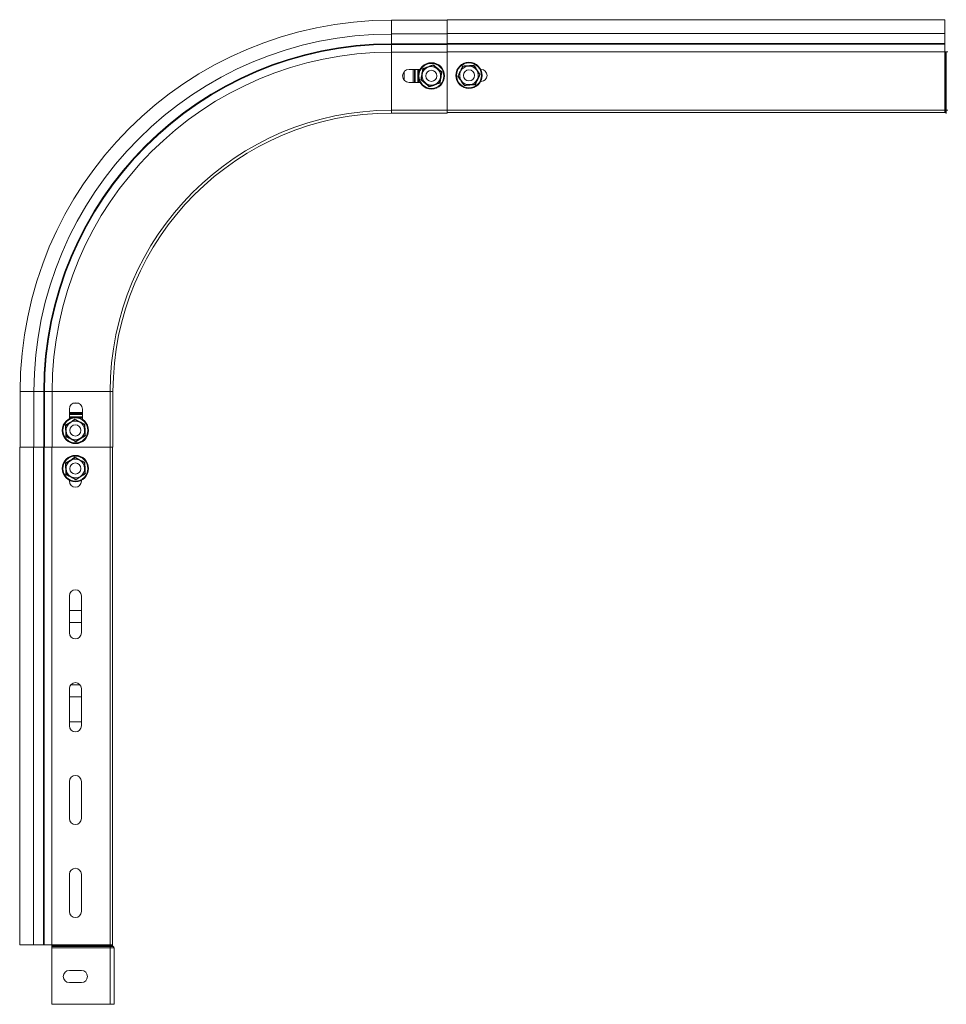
# Model space of a CAD drawing. Header units: millimetres. Extents: x 277 to 1082, y -1296 to 1314.
# Tile 28 of 29: x 278 to 777, y 783 to 1314. Entities that reach past the tile are written whole.
import ezdxf

# ---------------------------------------------------------------- set-up
doc = ezdxf.new("R2010")
doc.units = ezdxf.units.MM
doc.linetypes.add('K5LT32768', pattern=[0])
doc.linetypes.add('K5LT32769', pattern=[0])

msp = doc.modelspace()

# ---------------------------------------------------------------- linework, layer by layer
at = {"color": 7, "linetype": 'K5LT32768', "lineweight": 15}
for p, q in [((508.49, 1313.25), (478.49, 1313.25)), ((776.49, 1313.5), (508.49, 1313.5)), ((508.49, 1313.5), (508.49, 1313.25)), ((508.49, 1305.8), (508.49, 1313.25)), ((776.49, 1313.5), (776.49, 1306.05)), ((508.49, 1305.8), (478.49, 1305.8)), ((478.49, 1300.49), (478.49, 1305.8)), ((776.49, 1306.05), (508.49, 1306.05)), ((508.49, 1305.8), (508.49, 1300.74)), ((776.49, 1306.05), (776.49, 1300.74)), ((478.49, 1300.12), (478.49, 1300.49)), ((508.49, 1300.49), (478.49, 1300.49)), ((478.49, 1295.99), (478.49, 1300.12)), ((508.49, 1300.12), (478.49, 1300.12)), ((508.49, 1300.74), (508.49, 1300.37)), ((776.49, 1300.74), (508.49, 1300.74)), ((508.49, 1300.37), (508.49, 1296.24)), ((776.49, 1300.37), (508.49, 1300.37)), ((776.49, 1300.74), (776.49, 1300.37)), ((776.49, 1300.37), (776.49, 1296.24)), ((508.49, 1295.99), (478.49, 1295.99)), ((478.49, 1264.75), (478.49, 1295.99)), ((776.49, 1296.24), (508.49, 1296.24)), ((508.49, 1296.24), (508.49, 1264.7)), ((508.49, 1264.75), (508.49, 1295.99)), ((776.49, 1296.24), (776.49, 1264.7)), ((776.49, 1296.24), (776.7, 1296.24)), ((776.7, 1296.24), (776.7, 1264.7)), ((776.7, 1296.24), (777.11, 1296.24)), ((777.11, 1296.24), (777.11, 1264.7)), ((777.11, 1296.24), (777.33, 1296.24)), ((777.33, 1296.24), (777.33, 1264.7)), ((777.33, 1296.24), (778.15, 1296.24)), ((498.26, 1287.94), (500.97, 1288.94)), ((501.02, 1289.23), (500.97, 1288.94)), ((500.97, 1288.94), (503.19, 1287.1)), ((517.02, 1288.29), (516.86, 1288.53)), ((522.78, 1288.69), (519.9, 1288.49)), ((522.78, 1288.69), (522.91, 1288.95)), ((522.78, 1288.69), (524.39, 1286.29)), ((485.24, 1281.09), (485.24, 1285.42)), ((493.82, 1286.75), (487.99, 1286.75)), ((494.58, 1281.25), (495.07, 1284.1)), ((495.07, 1284.1), (495.55, 1286.94)), ((495.33, 1287.13), (495.55, 1286.94)), ((495.55, 1286.94), (498.26, 1287.94)), ((503.19, 1287.1), (505.41, 1285.25)), ((504.92, 1282.4), (505.41, 1285.25)), ((514.48, 1283.1), (515.75, 1285.7)), ((515.75, 1285.7), (517.02, 1288.29)), ((519.9, 1288.49), (517.02, 1288.29)), ((524.39, 1286.29), (526, 1283.9)), ((526, 1283.9), (524.74, 1281.31)), ((526.56, 1286.75), (526.74, 1286.75)), ((487.99, 1279.75), (493.82, 1279.75)), ((496.8, 1279.41), (494.58, 1281.25)), ((499.02, 1277.56), (496.8, 1279.41)), ((501.72, 1278.56), (499.02, 1277.56)), ((504.43, 1279.56), (501.72, 1278.56)), ((504.43, 1279.56), (504.92, 1282.4)), ((516.1, 1280.71), (514.48, 1283.1)), ((517.71, 1278.31), (516.1, 1280.71)), ((517.58, 1278.05), (517.71, 1278.31)), ((520.59, 1278.51), (517.71, 1278.31)), ((523.47, 1278.71), (520.59, 1278.51)), ((524.74, 1281.31), (523.47, 1278.71)), ((523.63, 1278.47), (523.47, 1278.71)), ((526.74, 1280.25), (526.56, 1280.25)), ((499.02, 1277.56), (498.97, 1277.27)), ((478.49, 1263.25), (478.49, 1264.75)), ((508.49, 1264.75), (478.49, 1264.75)), ((508.49, 1263.25), (478.49, 1263.25)), ((508.49, 1263.25), (508.49, 1264.75)), ((776.49, 1264.7), (508.49, 1264.7)), ((508.49, 1264.7), (508.49, 1264.29)), ((776.49, 1263.5), (508.49, 1263.5)), ((776.49, 1264.7), (776.49, 1263.5)), ((776.49, 1264.7), (776.7, 1264.7)), ((776.49, 1263.5), (776.7, 1263.5)), ((776.7, 1264.7), (776.7, 1263.5)), ((776.7, 1264.7), (777.11, 1264.7)), ((777.11, 1264.7), (777.11, 1263.32)), ((777.11, 1264.7), (777.33, 1264.7)), ((777.11, 1263.32), (777.33, 1263.07)), ((777.33, 1264.7), (777.33, 1263.07)), ((777.33, 1264.7), (778.15, 1264.7)), ((278.49, 1113.25), (278.49, 1083.25)), ((285.95, 1113.25), (285.95, 1083.25)), ((291.26, 1113.25), (285.95, 1113.25)), ((291.62, 1113.25), (291.26, 1113.25)), ((291.26, 1113.25), (291.26, 1083.25)), ((295.75, 1113.25), (291.62, 1113.25)), ((291.62, 1113.25), (291.62, 1083.25)), ((326.99, 1113.25), (295.75, 1113.25)), ((295.75, 1113.25), (295.75, 1083.25)), ((328.49, 1113.25), (326.99, 1113.25)), ((326.99, 1113.25), (326.99, 1083.25)), ((328.49, 1113.25), (328.49, 1083.25)), ((304.99, 1103.75), (304.99, 1098.6)), ((307.3, 1107.04), (309.69, 1107.04)), ((311.99, 1098.32), (311.99, 1103.75)), ((305.56, 1096.51), (308, 1098.06)), ((307.99, 1098.35), (308, 1098.06)), ((308, 1098.06), (310.56, 1096.72)), ((302.87, 1095.1), (303.13, 1094.97)), ((303.13, 1094.97), (305.56, 1096.51)), ((303.25, 1092.08), (303.13, 1094.97)), ((310.56, 1096.72), (313.12, 1095.38)), ((313.12, 1095.38), (313.37, 1095.54)), ((313.24, 1092.5), (313.12, 1095.38)), ((313.36, 1089.62), (313.24, 1092.5)), ((303.12, 1089.04), (303.37, 1089.2)), ((303.37, 1089.2), (303.25, 1092.08)), ((305.93, 1087.86), (303.37, 1089.2)), ((308.48, 1086.52), (305.93, 1087.86)), ((310.92, 1088.07), (308.48, 1086.52)), ((313.36, 1089.62), (310.92, 1088.07)), ((313.36, 1089.62), (313.62, 1089.48)), ((278.24, 1083.25), (278.24, 815.25)), ((282.92, 1083.25), (278.24, 1083.25)), ((285.95, 1083.25), (282.92, 1083.25)), ((285.7, 815.25), (285.7, 1083.25)), ((288.38, 1083.25), (285.95, 1083.25)), ((291.01, 1083.25), (288.38, 1083.25)), ((291.01, 815.25), (291.01, 1083.25)), ((291.37, 1083.25), (291.01, 1083.25)), ((295.5, 1083.25), (291.37, 1083.25)), ((291.37, 815.25), (291.37, 1083.25)), ((327.04, 1083.25), (295.5, 1083.25)), ((295.5, 815.25), (295.5, 1083.25)), ((326.99, 1083.25), (295.75, 1083.25)), ((308.48, 1086.52), (308.5, 1086.23)), ((328.49, 1083.25), (326.99, 1083.25)), ((327.04, 815.25), (327.04, 1083.25)), ((327.45, 1083.25), (327.04, 1083.25)), ((328.24, 815.25), (328.24, 1083.25)), ((305.56, 1076.01), (308, 1077.56)), ((307.99, 1077.85), (308, 1077.56)), ((308, 1077.56), (310.56, 1076.22)), ((302.87, 1074.6), (303.13, 1074.47)), ((303.13, 1074.47), (305.56, 1076.01)), ((303.25, 1071.58), (303.13, 1074.47)), ((303.37, 1068.7), (303.25, 1071.58)), ((310.56, 1076.22), (313.12, 1074.88)), ((313.12, 1074.88), (313.37, 1075.04)), ((313.24, 1072), (313.12, 1074.88)), ((313.36, 1069.12), (313.24, 1072)), ((303.12, 1068.54), (303.37, 1068.7)), ((305.93, 1067.36), (303.37, 1068.7)), ((308.48, 1066.02), (305.93, 1067.36)), ((310.92, 1067.57), (308.48, 1066.02)), ((308.48, 1066.02), (308.5, 1065.73)), ((313.36, 1069.12), (310.92, 1067.57)), ((313.36, 1069.12), (313.62, 1068.98)), ((304.99, 1065.48), (304.99, 1065)), ((311.49, 1065), (311.49, 1065.48)), ((304.99, 1003.25), (304.99, 983.25)), ((311.49, 983.25), (311.49, 1003.25)), ((304.99, 995.29), (311.41, 995.29)), ((311.41, 995.29), (311.49, 995.29)), ((311.41, 988.79), (304.99, 988.79)), ((311.49, 988.79), (311.41, 988.79)), ((305.71, 955.29), (310.77, 955.29)), ((304.99, 953.25), (304.99, 933.25)), ((311.49, 933.25), (311.49, 953.25)), ((311.41, 948.79), (304.99, 948.79)), ((311.49, 948.79), (311.41, 948.79)), ((304.99, 935.29), (311.41, 935.29)), ((311.41, 935.29), (311.49, 935.29)), ((304.99, 903.25), (304.99, 883.25)), ((311.49, 883.25), (311.49, 903.25)), ((304.99, 853.25), (304.99, 833.25)), ((311.49, 833.25), (311.49, 853.25)), ((285.7, 815.25), (278.24, 815.25)), ((291.01, 815.25), (285.7, 815.25)), ((291.37, 815.25), (291.01, 815.25)), ((295.5, 815.25), (291.37, 815.25)), ((327.04, 815.25), (295.5, 815.25)), ((295.5, 815.25), (295.5, 815.05)), ((295.5, 815.05), (295.5, 814.64)), ((327.04, 815.05), (295.5, 815.05)), ((295.5, 814.64), (295.5, 814.41)), ((327.04, 814.64), (295.5, 814.64)), ((295.5, 814.41), (295.5, 813.59)), ((327.04, 814.41), (295.5, 814.41)), ((327.04, 813.59), (295.5, 813.59)), ((295.5, 813.59), (295.5, 783.25)), ((328.24, 815.25), (327.04, 815.25)), ((327.04, 815.25), (327.04, 815.05)), ((327.04, 815.05), (327.04, 814.64)), ((328.24, 815.05), (327.04, 815.05)), ((327.04, 814.64), (327.04, 814.41)), ((328.43, 814.64), (327.04, 814.64)), ((327.04, 814.41), (327.04, 813.59)), ((328.68, 814.41), (327.04, 814.41)), ((327.04, 813.59), (327.04, 783.25)), ((329.04, 813.59), (327.04, 813.59)), ((328.24, 815.25), (328.24, 815.05)), ((328.43, 814.64), (328.68, 814.41)), ((329.04, 813.59), (329.04, 783.25)), ((311.49, 801.5), (304.99, 801.5)), ((304.99, 795), (311.49, 795)), ((327.04, 783.25), (295.5, 783.25)), ((329.04, 783.25), (327.04, 783.25))]:
    msp.add_line(p, q, dxfattribs=at)
at = {"color": 8, "linetype": 'K5LT32769', "lineweight": 15, "true_color": 0x808080}
for p, q in [((478.49, 1305.8), (478.49, 1313.25)), ((490.25, 1279.75), (490.25, 1286.75)), ((490.95, 1286.75), (490.95, 1279.75)), ((491.34, 1286.75), (491.34, 1279.75)), ((492.64, 1279.75), (492.64, 1286.75)), ((493.04, 1284.69), (493.04, 1286.75)), ((493.74, 1286.75), (493.74, 1286.61)), ((493.04, 1279.75), (493.04, 1281.81)), ((493.74, 1279.89), (493.74, 1279.75)), ((285.95, 1113.25), (278.49, 1113.25)), ((304.99, 1102.04), (311.99, 1102.04)), ((311.99, 1101.34), (304.99, 1101.34)), ((311.99, 1100.94), (304.99, 1100.94)), ((304.99, 1099.64), (311.99, 1099.64)), ((304.99, 1099.24), (306.8, 1099.24)), ((309.69, 1099.24), (311.99, 1099.24)), ((311.99, 1098.55), (311.6, 1098.55))]:
    msp.add_line(p, q, dxfattribs=at)
at = {"color": 7, "linetype": 'K5LT32768', "lineweight": 15}
for centre, radius in [((499.99, 1283.25), 7.1), ((499.99, 1283.25), 6.73), ((520.24, 1283.5), 7.1), ((520.24, 1283.5), 6.73), ((499.99, 1283.25), 3), ((520.24, 1283.5), 3), ((308.24, 1092.29), 7.1), ((308.24, 1092.29), 6.73), ((308.24, 1092.29), 3), ((308.24, 1071.79), 7.1), ((308.24, 1071.79), 6.73), ((308.24, 1071.79), 3)]:
    msp.add_circle(centre, radius, dxfattribs=at)
for centre, radius, start, end in [((478.49, 1113.25), 200, 90, 180), ((478.49, 1113.25), 192.54, 90, 180), ((478.49, 1113.25), 187.24, 90, 180), ((478.49, 1113.25), 186.87, 90, 180), ((478.49, 1113.25), 182.74, 90, 180), ((487.99, 1283.25), 3.5, 90, 270), ((499.99, 1283.25), 5, 170.2549, 230.2549), ((499.99, 1283.25), 5, 110.2549, 170.2549), ((499.99, 1283.25), 5, 50.2549, 110.2549), ((499.99, 1283.25), 5, 350.2549, 50.2549), ((520.24, 1283.5), 5, 153.9533, 213.9533), ((520.24, 1283.5), 5, 93.9533, 153.9533), ((520.24, 1283.5), 5, 33.9533, 93.9533), ((520.24, 1283.5), 5, 333.9533, 33.9533), ((526.74, 1283.5), 3.25, 270, 90), ((499.99, 1283.25), 5, 230.2549, 290.2549), ((499.99, 1283.25), 5, 290.2549, 350.2549), ((520.24, 1283.5), 5, 213.9533, 273.9533), ((520.24, 1283.5), 5, 273.9533, 333.9533), ((478.49, 1113.25), 151.5, 90, 180), ((478.49, 1113.25), 150, 90, 180), ((776.7, 1262.95), 0.55, 41.8103, 90), ((308.49, 1103.75), 3.5, 0, 180), ((308.24, 1092.29), 5, 122.3933, 182.3933), ((308.24, 1092.29), 5, 62.3933, 122.3933), ((308.24, 1092.29), 5, 2.3933, 62.3933), ((308.24, 1092.29), 5, 302.3933, 2.3933), ((308.24, 1092.29), 5, 182.3933, 242.3933), ((308.24, 1092.29), 5, 242.3933, 302.3933), ((308.24, 1071.79), 5, 62.3933, 122.3933), ((308.24, 1071.79), 5, 122.3933, 182.3933), ((308.24, 1071.79), 5, 182.3933, 242.3933), ((308.24, 1071.79), 5, 2.3933, 62.3933), ((308.24, 1071.79), 5, 302.3933, 2.3933), ((308.24, 1071.79), 5, 242.3933, 302.3933), ((308.24, 1065), 3.25, 180, 0), ((308.24, 1003.25), 3.25, 0, 180), ((308.24, 983.25), 3.25, 180, 0), ((308.24, 953.25), 3.25, 0, 180), ((308.24, 933.25), 3.25, 180, 0), ((308.24, 903.25), 3.25, 0, 180), ((308.24, 883.25), 3.25, 180, 0), ((308.24, 853.25), 3.25, 0, 180), ((308.24, 833.25), 3.25, 180, 0), ((328.79, 815.05), 0.55, 180, 228.1897), ((327.94, 813.59), 1.1, 0, 48.1897), ((304.99, 798.25), 3.25, 90, 270), ((311.49, 798.25), 3.25, 270, 90)]:
    msp.add_arc(centre, radius, start, end, dxfattribs=at)
for points, knots in [([(495.33, 1287.13), (495.55, 1287.21), (496.67, 1287.61), (498.59, 1288.31), (500.25, 1288.94), (501.02, 1289.23)], [0, 0, 0, 0, 0.118084, 0.592258, 1, 1, 1, 1]), ([(501.02, 1289.23), (501.2, 1289.08), (502.11, 1288.31), (503.67, 1286.99), (505.05, 1285.87), (505.68, 1285.35)], [0, 0, 0, 0, 0.118083, 0.59226, 1, 1, 1, 1]), ([(514.19, 1283.08), (514.3, 1283.29), (514.83, 1284.35), (515.73, 1286.19), (516.5, 1287.79), (516.86, 1288.53)], [0, 0, 0, 0, 0.118081, 0.592257, 1, 1, 1, 1]), ([(516.86, 1288.53), (517.09, 1288.55), (518.27, 1288.62), (520.32, 1288.75), (522.09, 1288.89), (522.91, 1288.95)], [0, 0, 0, 0, 0.118084, 0.592258, 1, 1, 1, 1]), ([(522.91, 1288.95), (523.04, 1288.75), (523.69, 1287.76), (524.83, 1286.06), (525.83, 1284.6), (526.29, 1283.92)], [0, 0, 0, 0, 0.118084, 0.592257, 1, 1, 1, 1]), ([(494.3, 1281.15), (494.34, 1281.38), (494.56, 1282.55), (494.91, 1284.57), (495.2, 1286.32), (495.33, 1287.13)], [0, 0, 0, 0, 0.118086, 0.592261, 1, 1, 1, 1]), ([(505.68, 1285.35), (505.64, 1285.12), (505.43, 1283.95), (505.08, 1281.94), (504.79, 1280.18), (504.66, 1279.37)], [0, 0, 0, 0, 0.118085, 0.592258, 1, 1, 1, 1]), ([(505.41, 1285.25), (505.41, 1285.25), (505.42, 1285.25), (505.48, 1285.28), (505.57, 1285.31), (505.64, 1285.34), (505.68, 1285.35), (505.68, 1285.35)], [0, 0, 0, 0, 0.236188, 0.471396, 0.732469, 0.992067, 1, 1, 1, 1]), ([(526.29, 1283.92), (526.19, 1283.71), (525.66, 1282.65), (524.75, 1280.81), (523.99, 1279.21), (523.63, 1278.47)], [0, 0, 0, 0, 0.118081, 0.592257, 1, 1, 1, 1]), ([(526, 1283.9), (526.01, 1283.9), (526.02, 1283.9), (526.08, 1283.9), (526.17, 1283.91), (526.25, 1283.92), (526.29, 1283.92), (526.29, 1283.92)], [0, 0, 0, 0, 0.236192, 0.471405, 0.732462, 0.992101, 1, 1, 1, 1]), ([(494.3, 1281.15), (494.3, 1281.15), (494.34, 1281.17), (494.42, 1281.19), (494.5, 1281.23), (494.56, 1281.25), (494.57, 1281.25), (494.58, 1281.25)], [0, 0, 0, 0, 0.007914, 0.267555, 0.528593, 0.763811, 1, 1, 1, 1]), ([(498.97, 1277.27), (498.79, 1277.42), (497.88, 1278.19), (496.31, 1279.51), (494.94, 1280.63), (494.3, 1281.15)], [0, 0, 0, 0, 0.118083, 0.592257, 1, 1, 1, 1]), ([(504.66, 1279.37), (504.44, 1279.29), (503.32, 1278.89), (501.4, 1278.19), (499.73, 1277.56), (498.97, 1277.27)], [0, 0, 0, 0, 0.118084, 0.592258, 1, 1, 1, 1]), ([(504.43, 1279.56), (504.44, 1279.56), (504.44, 1279.55), (504.49, 1279.51), (504.56, 1279.45), (504.62, 1279.4), (504.66, 1279.37), (504.66, 1279.37)], [0, 0, 0, 0, 0.23619, 0.471403, 0.732434, 0.992078, 1, 1, 1, 1]), ([(514.19, 1283.08), (514.19, 1283.08), (514.24, 1283.09), (514.31, 1283.09), (514.41, 1283.1), (514.47, 1283.1), (514.48, 1283.1), (514.48, 1283.1)], [0, 0, 0, 0, 0.007895, 0.267538, 0.528595, 0.763808, 1, 1, 1, 1]), ([(517.58, 1278.05), (517.45, 1278.25), (516.8, 1279.24), (515.66, 1280.94), (514.66, 1282.41), (514.19, 1283.08)], [0, 0, 0, 0, 0.118083, 0.592257, 1, 1, 1, 1]), ([(523.63, 1278.47), (523.4, 1278.45), (522.21, 1278.38), (520.17, 1278.25), (518.4, 1278.11), (517.58, 1278.05)], [0, 0, 0, 0, 0.118082, 0.592258, 1, 1, 1, 1]), ([(302.87, 1095.1), (303.07, 1095.23), (304.08, 1095.85), (305.81, 1096.94), (307.3, 1097.91), (307.99, 1098.35)], [0, 0, 0, 0, 0.118083, 0.592259, 1, 1, 1, 1]), ([(307.99, 1098.35), (308.2, 1098.24), (309.24, 1097.68), (311.05, 1096.72), (312.63, 1095.91), (313.37, 1095.54)], [0, 0, 0, 0, 0.118083, 0.592258, 1, 1, 1, 1]), ([(303.12, 1089.04), (303.11, 1089.28), (303.07, 1090.46), (303, 1092.51), (302.91, 1094.28), (302.87, 1095.1)], [0, 0, 0, 0, 0.118084, 0.592257, 1, 1, 1, 1]), ([(313.37, 1095.54), (313.37, 1095.3), (313.41, 1094.12), (313.49, 1092.07), (313.58, 1090.3), (313.62, 1089.48)], [0, 0, 0, 0, 0.118082, 0.592259, 1, 1, 1, 1]), ([(308.5, 1086.23), (308.29, 1086.34), (307.24, 1086.9), (305.43, 1087.86), (303.85, 1088.67), (303.12, 1089.04)], [0, 0, 0, 0, 0.118084, 0.592259, 1, 1, 1, 1]), ([(313.62, 1089.48), (313.42, 1089.36), (312.41, 1088.73), (310.68, 1087.64), (309.19, 1086.68), (308.5, 1086.23)], [0, 0, 0, 0, 0.118084, 0.592258, 1, 1, 1, 1]), ([(302.87, 1074.6), (303.07, 1074.73), (304.08, 1075.35), (305.81, 1076.44), (307.3, 1077.41), (307.99, 1077.85)], [0, 0, 0, 0, 0.118084, 0.592259, 1, 1, 1, 1]), ([(307.99, 1077.85), (308.2, 1077.74), (309.24, 1077.18), (311.05, 1076.22), (312.63, 1075.41), (313.37, 1075.04)], [0, 0, 0, 0, 0.118083, 0.592258, 1, 1, 1, 1]), ([(303.12, 1068.54), (303.11, 1068.78), (303.07, 1069.96), (303, 1072.01), (302.91, 1073.78), (302.87, 1074.6)], [0, 0, 0, 0, 0.118084, 0.59226, 1, 1, 1, 1]), ([(313.37, 1075.04), (313.37, 1074.8), (313.41, 1073.62), (313.49, 1071.57), (313.58, 1069.8), (313.62, 1068.98)], [0, 0, 0, 0, 0.118084, 0.59226, 1, 1, 1, 1]), ([(308.5, 1065.73), (308.29, 1065.84), (307.24, 1066.4), (305.43, 1067.36), (303.85, 1068.17), (303.12, 1068.54)], [0, 0, 0, 0, 0.118083, 0.592258, 1, 1, 1, 1]), ([(313.62, 1068.98), (313.42, 1068.86), (312.41, 1068.23), (310.68, 1067.14), (309.19, 1066.18), (308.5, 1065.73)], [0, 0, 0, 0, 0.118083, 0.592259, 1, 1, 1, 1])]:
    msp.add_open_spline(points, degree=3, knots=knots, dxfattribs=at)

doc.saveas('drawing.dxf')
